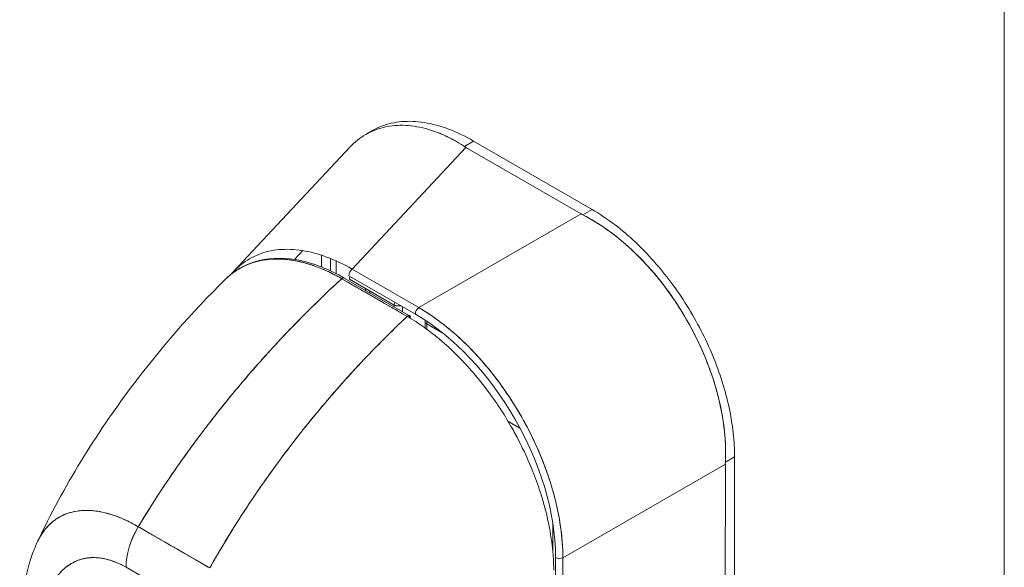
# Model space of a CAD drawing. Header units: inches. Extents: x 16 to 463, y 31 to 294.
# Tile 109 of 110: x 446.98 to 449.38, y 238.87 to 240.2. Entities that reach past the tile are written whole.
import ezdxf

# ---------------------------------------------------------------- set-up
doc = ezdxf.new("R2010")
doc.units = ezdxf.units.IN
doc.header["$LTSCALE"] = 28.571429
doc.header["$MEASUREMENT"] = 0
doc.layers.add('Visible (ANSI)', color=7, linetype='Continuous', lineweight=5)
doc.layers.add('Visible Narrow (ANSI)', color=7, linetype='Continuous', lineweight=5)

msp = doc.modelspace()

# ---------------------------------------------------------------- linework, layer by layer
at = {"layer": 'Visible (ANSI)'}
for p, q in [((447.8235, 239.922), (447.8395, 239.9312)), ((448.0641, 239.8927), (448.0865, 239.9057)), ((448.0865, 239.9057), (448.0641, 239.8927)), ((448.0865, 239.9057), (448.3758, 239.7386)), ((447.5007, 239.5873), (447.7842, 239.8906)), ((448.0679, 239.8904), (447.7902, 239.5932)), ((447.7902, 239.5932), (448.0679, 239.8904)), ((448.3493, 239.728), (448.0679, 239.8904)), ((448.0679, 239.8904), (448.3493, 239.728)), ((448.3758, 239.7386), (448.3534, 239.7257)), ((448.3534, 239.7257), (448.3758, 239.7386)), ((447.9526, 239.4995), (448.3493, 239.728)), ((448.3493, 239.728), (447.9526, 239.4995)), ((447.6496, 239.6167), (447.6699, 239.6383)), ((447.7149, 239.6272), (447.7149, 239.5985)), ((447.7374, 239.5889), (447.7375, 239.619)), ((447.751, 239.5823), (447.751, 239.6132)), ((447.7374, 239.5843), (447.7374, 239.5843)), ((447.7902, 239.5932), (447.9526, 239.4995)), ((447.9526, 239.4995), (447.7902, 239.5932)), ((447.9246, 239.4778), (447.7648, 239.5698)), ((447.9305, 239.4795), (447.7708, 239.5715)), ((447.9444, 239.4834), (447.782, 239.5772)), ((447.7836, 239.5688), (447.8929, 239.5056)), ((447.823, 239.5743), (447.823, 239.5743)), ((447.823, 239.5743), (447.823, 239.5743)), ((447.8329, 239.5686), (447.8329, 239.5686)), ((447.823, 239.5414), (447.823, 239.546)), ((447.823, 239.546), (447.823, 239.5414)), ((447.8329, 239.5357), (447.8329, 239.5403)), ((447.8929, 239.5056), (447.8929, 239.5012)), ((447.8929, 239.496), (447.8929, 239.496)), ((447.9128, 239.4897), (447.9128, 239.5017)), ((447.9128, 239.4846), (447.9128, 239.4846)), ((447.9263, 239.4791), (447.9323, 239.4756)), ((447.9683, 239.4654), (447.9683, 239.4495)), ((447.9724, 239.4465), (447.9725, 239.4597)), ((447.9725, 239.4597), (447.9725, 239.4597)), ((447.9725, 239.4597), (448.0117, 239.4371)), ((448.0083, 239.462), (448.0083, 239.462)), ((448.1705, 239.2222), (448.1998, 239.2054)), ((448.7239, 239.1347), (448.7014, 239.1218)), ((448.7014, 239.1218), (448.7239, 239.1347)), ((448.7239, 239.1347), (448.7232, 238.5084)), ((448.3047, 238.8887), (448.7013, 239.1172)), ((448.7013, 239.1172), (448.3047, 238.8887)), ((448.6781, 239.1038), (448.6781, 239.1038)), ((448.6781, 239.1038), (448.6781, 239.1038)), ((448.688, 239.1095), (448.688, 239.1095)), ((448.7006, 238.4962), (448.7013, 239.1172)), ((448.7013, 239.1172), (448.7006, 238.4962)), ((448.606, 239.0623), (448.606, 239.0623)), ((447.2677, 238.9645), (447.4426, 238.8638)), ((448.2803, 238.9705), (448.2803, 238.9013)), ((448.3002, 238.955), (448.3002, 238.955)), ((448.2861, 238.349), (448.2867, 238.8896)), ((448.3047, 238.8887), (448.3041, 238.3481)), ((448.3041, 238.3481), (448.3047, 238.8887)), ((447.4129, 238.7647), (447.238, 238.8654)), ((447.4342, 238.8686), (447.4342, 238.8686)), ((447.4383, 238.8663), (447.4383, 238.8663))]:
    msp.add_line(p, q, dxfattribs=at)
msp.add_arc((447.9824, 239.4654), 0.0141, 167.5837, 179.9339, dxfattribs=at)
for centre, major_axis, ratio, start_param, end_param in [((448.1331, 239.9279), (0.0921, -0.0001), 0.576602, 3.866357, 3.927433), ((448.1331, 239.9279), (0.0921, -0.0001), 0.576597, 3.866362, 3.927445), ((448.4144, 239.7655), (0.0921, -0.0001), 0.576597, 3.927807, 3.988889), ((448.4144, 239.7655), (0.0921, -0.0001), 0.576603, 3.927803, 3.988886), ((447.7919, 239.5829), (0.007, 0.0122), 0.577359, 0.958636, 2.354899), ((447.7665, 239.5642), (0.00421, 0.00731), 0.578078, 0.000232, 1.078906), ((447.7665, 239.5642), (0.00421, 0.00731), 0.578094, 0, 1.078982), ((447.7935, 239.5745), (0.007, 0.0122), 0.577359, 1.815686, 2.354899), ((447.9029, 239.5113), (0.007, 0.0122), 0.577359, 1.815686, 2.354899), ((447.9029, 239.5113), (-0.007, -0.0122), 0.577359, 4.957279, 5.496492), ((447.9029, 239.5113), (0.0141, 0), 0.576597, 3.927626, 5.147972), ((447.9544, 239.4892), (0.007, 0.0122), 0.577359, 0.958636, 2.354898), ((447.9544, 239.4892), (-0.007, -0.0122), 0.577359, 4.100228, 5.496492), ((447.9263, 239.4722), (0.00421, 0.00731), 0.578094, 5.495518, 7.362175), ((447.9333, 239.0813), (-0.2456, 0.4265), 0.595799, 3.942777, 5.483405), ((447.9824, 239.4654), (-0.0141, 0), 0.576597, 6.283155, 7.069219), ((447.9824, 239.4654), (-0.007, -0.0122), 0.577359, 5.046555, 5.496492), ((447.9824, 239.4654), (0.007, 0.0122), 0.577359, 1.904962, 2.354899), ((448.7664, 239.1547), (-0.0461, -0.0798), 0.577359, 5.435228, 5.496311), ((448.7664, 239.1547), (-0.0461, -0.0798), 0.577364, 5.435232, 5.496315), ((447.3374, 238.9227), (-0.0702, -0.1218), 0.578009, 4.702277, 5.495927), ((447.3374, 238.9227), (0.0702, 0.1218), 0.578093, 1.560792, 2.354519), ((448.2322, 238.9537), (0.1599, -0.2777), 0.578093, 1.277812, 1.277814), ((448.5026, 239.1106), (0.1558, -0.2706), 0.578093, 5.016451, 5.016453), ((448.5086, 239.114), (-0.1516, 0.2632), 0.578093, 1.883579, 1.883581), ((447.3652, 238.9329), (-0.0422, 0), 0.575871, 1.559135, 1.56203), ((447.3652, 238.9329), (0.0422, 0), 0.575862, 4.70073, 4.703625), ((447.3652, 238.9096), (-0.0422, 0), 0.575862, 2.318707, 2.319479), ((447.3652, 238.9096), (0.0422, 0), 0.575861, 5.460302, 5.461074), ((448.2966, 238.8953), (0.0141, 0), 0.576597, 3.927626, 5.323889), ((448.2966, 238.8953), (-0.0141, 0), 0.576597, 0.786034, 2.182297)]:
    msp.add_ellipse(centre, major_axis=major_axis, ratio=ratio, start_param=start_param, end_param=end_param, dxfattribs=at)
for points, knots in [([(447.7842, 239.8906), (447.7901, 239.8969), (447.7964, 239.9027), (447.8029, 239.9079), (447.8159, 239.9183), (447.8302, 239.9266), (447.8456, 239.9326), (447.8609, 239.9385), (447.8774, 239.9423), (447.8946, 239.9436), (447.9118, 239.945), (447.9299, 239.9441), (447.9485, 239.9408), (447.9671, 239.9375), (447.9863, 239.9318), (448.0057, 239.9238), (448.025, 239.9158), (448.0446, 239.9054), (448.0641, 239.8927)], [0.388457, 0.388457, 0.388457, 0.388457, 0.4444444, 0.4444444, 0.4444444, 0.5555556, 0.5555556, 0.5555556, 0.6666667, 0.6666667, 0.6666667, 0.7777778, 0.7777778, 0.7777778, 0.8888889, 0.8888889, 0.8888889, 1, 1, 1, 1]), ([(448.0641, 239.8927), (448.0447, 239.9053), (448.0252, 239.9157), (448.0058, 239.9237), (447.9864, 239.9318), (447.9671, 239.9375), (447.9484, 239.9408), (447.9484, 239.9408), (447.9484, 239.9408), (447.9483, 239.9408), (447.9298, 239.9441), (447.9117, 239.945), (447.8946, 239.9436), (447.8945, 239.9436), (447.8945, 239.9436), (447.8944, 239.9436), (447.8773, 239.9422), (447.8609, 239.9385), (447.8457, 239.9326), (447.8456, 239.9326), (447.8456, 239.9326), (447.8455, 239.9325), (447.8302, 239.9266), (447.8159, 239.9183), (447.803, 239.908), (447.8029, 239.9079), (447.8029, 239.9079), (447.8028, 239.9078), (447.7963, 239.9026), (447.7901, 239.8969), (447.7842, 239.8906)], [0, 0, 0, 0, 0.1108364, 0.1108364, 0.1108364, 0.2222222, 0.2222222, 0.2222222, 0.2223767, 0.2223767, 0.2223767, 0.3330931, 0.3330931, 0.3330931, 0.3333333, 0.3333333, 0.3333333, 0.4440371, 0.4440371, 0.4440371, 0.4444444, 0.4444444, 0.4444444, 0.5555556, 0.5555556, 0.5555556, 0.5559572, 0.5559572, 0.5559572, 0.6117136, 0.6117136, 0.6117136, 0.6117136]), ([(447.8395, 239.9312), (447.8466, 239.9353), (447.854, 239.9388), (447.8617, 239.9418), (447.8771, 239.9478), (447.8937, 239.9516), (447.9111, 239.9531), (447.9286, 239.9547), (447.9469, 239.9539), (447.9659, 239.9509), (447.9852, 239.9479), (448.0051, 239.9425), (448.0253, 239.9349), (448.0455, 239.9273), (448.066, 239.9175), (448.0865, 239.9057)], [0.5004143, 0.5004143, 0.5004143, 0.5004143, 0.5552985, 0.5552985, 0.5552985, 0.6652244, 0.6652244, 0.6652244, 0.7756204, 0.7756204, 0.7756204, 0.8877415, 0.8877415, 0.8877415, 1, 1, 1, 1]), ([(448.3758, 239.7386), (448.3946, 239.7278), (448.4135, 239.7151), (448.4321, 239.701), (448.449, 239.6881), (448.4656, 239.674), (448.4818, 239.6587), (448.4971, 239.6443), (448.5121, 239.6289), (448.5266, 239.6126), (448.541, 239.5964), (448.555, 239.5792), (448.5683, 239.5614), (448.5821, 239.5431), (448.5951, 239.524), (448.6074, 239.5043), (448.6197, 239.4847), (448.6312, 239.4644), (448.6418, 239.4439), (448.6523, 239.4234), (448.662, 239.4025), (448.6707, 239.3815), (448.6793, 239.3605), (448.687, 239.3394), (448.6936, 239.3183), (448.7003, 239.2971), (448.7059, 239.276), (448.7104, 239.2552), (448.7149, 239.2343), (448.7183, 239.2137), (448.7205, 239.1936), (448.7228, 239.1734), (448.7239, 239.1538), (448.7239, 239.1347)], [0, 0, 0, 0, 0.103179, 0.103179, 0.103179, 0.19641, 0.19641, 0.19641, 0.284272, 0.284272, 0.284272, 0.371718, 0.371718, 0.371718, 0.461564, 0.461564, 0.461564, 0.551364, 0.551364, 0.551364, 0.640801, 0.640801, 0.640801, 0.730189, 0.730189, 0.730189, 0.82001, 0.82001, 0.82001, 0.909949, 0.909949, 0.909949, 1, 1, 1, 1]), ([(448.7014, 239.1218), (448.7024, 239.1414), (448.7021, 239.1616), (448.7006, 239.1821), (448.7002, 239.1872), (448.6997, 239.1924), (448.6992, 239.1975), (448.6976, 239.2131), (448.6952, 239.2289), (448.6922, 239.2447), (448.6902, 239.2551), (448.6879, 239.2655), (448.6854, 239.2759), (448.6827, 239.2868), (448.6798, 239.2976), (448.6766, 239.3085), (448.672, 239.324), (448.6668, 239.3394), (448.661, 239.3548), (448.6588, 239.3606), (448.6566, 239.3663), (448.6543, 239.3721), (448.6461, 239.3924), (448.637, 239.4124), (448.6271, 239.4321), (448.6266, 239.433), (448.6262, 239.4338), (448.6258, 239.4346), (448.6152, 239.4553), (448.6038, 239.4755), (448.5914, 239.4951), (448.5892, 239.4987), (448.5869, 239.5023), (448.5846, 239.5058), (448.5743, 239.5217), (448.5634, 239.5371), (448.5521, 239.552), (448.5464, 239.5595), (448.5406, 239.5668), (448.5347, 239.574), (448.5266, 239.5839), (448.5182, 239.5935), (448.5097, 239.6029), (448.4996, 239.6139), (448.4892, 239.6245), (448.4786, 239.6347), (448.4738, 239.6393), (448.4688, 239.6439), (448.4639, 239.6484), (448.4489, 239.6619), (448.4335, 239.6744), (448.4177, 239.6859), (448.416, 239.6872), (448.4142, 239.6884), (448.4125, 239.6896), (448.3932, 239.7034), (448.3733, 239.7154), (448.3534, 239.7257)], [0, 0, 0, 0, 0.088873, 0.088873, 0.088873, 0.111111, 0.111111, 0.111111, 0.178162, 0.178162, 0.178162, 0.222222, 0.222222, 0.222222, 0.267931, 0.267931, 0.267931, 0.333333, 0.333333, 0.333333, 0.357816, 0.357816, 0.357816, 0.444444, 0.444444, 0.444444, 0.448135, 0.448135, 0.448135, 0.538943, 0.538943, 0.538943, 0.555556, 0.555556, 0.555556, 0.629644, 0.629644, 0.629644, 0.666667, 0.666667, 0.666667, 0.717569, 0.717569, 0.717569, 0.777778, 0.777778, 0.777778, 0.805438, 0.805438, 0.805438, 0.888889, 0.888889, 0.888889, 0.898091, 0.898091, 0.898091, 1, 1, 1, 1]), ([(448.3534, 239.7257), (448.3753, 239.7145), (448.3968, 239.7011), (448.4178, 239.6858), (448.4387, 239.6706), (448.4591, 239.6534), (448.4786, 239.6347), (448.4982, 239.616), (448.5169, 239.5957), (448.5346, 239.5741), (448.5523, 239.5526), (448.569, 239.5297), (448.5845, 239.5059), (448.6, 239.4821), (448.6142, 239.4574), (448.6271, 239.4321), (448.6399, 239.4068), (448.6513, 239.3809), (448.661, 239.3547), (448.6708, 239.3286), (448.679, 239.3022), (448.6854, 239.2759), (448.6918, 239.2496), (448.6965, 239.2234), (448.6992, 239.1976), (448.7019, 239.1718), (448.7027, 239.1464), (448.7014, 239.1218)], [0, 0, 0, 0, 0.111111, 0.111111, 0.111111, 0.222222, 0.222222, 0.222222, 0.333333, 0.333333, 0.333333, 0.444444, 0.444444, 0.444444, 0.555556, 0.555556, 0.555556, 0.666667, 0.666667, 0.666667, 0.777778, 0.777778, 0.777778, 0.888889, 0.888889, 0.888889, 1, 1, 1, 1]), ([(447.7902, 239.5932), (447.7692, 239.6053), (447.7483, 239.6151), (447.7278, 239.6227), (447.7073, 239.6303), (447.6872, 239.6356), (447.6678, 239.6386), (447.6485, 239.6416), (447.6298, 239.6423), (447.6121, 239.6407), (447.5944, 239.6391), (447.5777, 239.6353), (447.5621, 239.6292), (447.5465, 239.6231), (447.5321, 239.6147), (447.5191, 239.6043), (447.5107, 239.5976), (447.5029, 239.59), (447.4956, 239.5816)], [0, 0, 0, 0, 0.1111111, 0.1111111, 0.1111111, 0.2222222, 0.2222222, 0.2222222, 0.3333333, 0.3333333, 0.3333333, 0.4444444, 0.4444444, 0.4444444, 0.5555556, 0.5555556, 0.5555556, 0.6268921, 0.6268921, 0.6268921, 0.6268921]), ([(447.4797, 239.5676), (447.5028, 239.5905), (447.5314, 239.6065), (447.594, 239.6217), (447.6285, 239.6216), (447.6986, 239.6066), (447.7349, 239.5921), (447.7707, 239.5715)], [0, 0, 0, 0, 0.569168, 0.569168, 1.123731, 1.123731, 1.660588, 1.660588, 1.660588, 1.660588]), ([(447.4797, 239.5676), (447.4811, 239.569), (447.4825, 239.5703), (447.4839, 239.5716), (447.4876, 239.5751), (447.4914, 239.5783), (447.4954, 239.5814), (447.5011, 239.5859), (447.5071, 239.5899), (447.5131, 239.5934), (447.5215, 239.5984), (447.5301, 239.6025), (447.5387, 239.6058), (447.5411, 239.6067), (447.5435, 239.6076), (447.5459, 239.6084), (447.5578, 239.6123), (447.5695, 239.6148), (447.5811, 239.6163), (447.5816, 239.6163), (447.582, 239.6164), (447.5825, 239.6164), (447.5943, 239.6178), (447.6059, 239.6181), (447.6173, 239.6176), (447.6198, 239.6175), (447.6223, 239.6173), (447.6247, 239.6171), (447.6344, 239.6164), (447.6438, 239.615), (447.6531, 239.6133), (447.6569, 239.6125), (447.6607, 239.6117), (447.6645, 239.6108), (447.6721, 239.609), (447.6796, 239.6069), (447.6869, 239.6046), (447.6918, 239.6031), (447.6966, 239.6015), (447.7012, 239.5998), (447.7068, 239.5977), (447.7122, 239.5956), (447.7175, 239.5934), (447.7234, 239.5909), (447.7291, 239.5883), (447.7348, 239.5856), (447.7378, 239.5842), (447.7409, 239.5827), (447.7438, 239.5812), (447.7514, 239.5773), (447.7585, 239.5734), (447.7648, 239.5698)], [0.328246, 0.328246, 0.328246, 0.328246, 0.3378724, 0.3378724, 0.3378724, 0.3636364, 0.3636364, 0.3636364, 0.4015229, 0.4015229, 0.4015229, 0.4545455, 0.4545455, 0.4545455, 0.4693394, 0.4693394, 0.4693394, 0.5426566, 0.5426566, 0.5426566, 0.5454545, 0.5454545, 0.5454545, 0.6201601, 0.6201601, 0.6201601, 0.6363636, 0.6363636, 0.6363636, 0.7005689, 0.7005689, 0.7005689, 0.7272727, 0.7272727, 0.7272727, 0.7817474, 0.7817474, 0.7817474, 0.8181818, 0.8181818, 0.8181818, 0.861421, 0.861421, 0.861421, 0.9090909, 0.9090909, 0.9090909, 0.9347795, 0.9347795, 0.9347795, 1, 1, 1, 1]), ([(447.7648, 239.5698), (447.7638, 239.5703), (447.7629, 239.5709), (447.7619, 239.5714), (447.7608, 239.5721), (447.7597, 239.5727), (447.7586, 239.5733), (447.7574, 239.574), (447.7562, 239.5747), (447.7549, 239.5753), (447.7536, 239.5761), (447.7522, 239.5768), (447.7509, 239.5775), (447.7495, 239.5783), (447.7481, 239.579), (447.7466, 239.5797), (447.7451, 239.5805), (447.7436, 239.5813), (447.7421, 239.582), (447.7405, 239.5828), (447.7389, 239.5836), (447.7373, 239.5844), (447.7355, 239.5853), (447.7337, 239.5861), (447.732, 239.587), (447.73, 239.5879), (447.728, 239.5888), (447.7261, 239.5897), (447.7238, 239.5907), (447.7216, 239.5916), (447.7194, 239.5926), (447.7169, 239.5937), (447.7143, 239.5947), (447.7118, 239.5957), (447.7089, 239.5969), (447.706, 239.598), (447.7032, 239.5991), (447.7006, 239.6), (447.6981, 239.6009), (447.6956, 239.6018), (447.6949, 239.602), (447.6942, 239.6022), (447.6936, 239.6025), (447.6901, 239.6037), (447.6866, 239.6048), (447.6831, 239.6058), (447.6794, 239.6069), (447.6756, 239.608), (447.6719, 239.609), (447.6679, 239.61), (447.6639, 239.611), (447.6599, 239.6119), (447.6556, 239.6128), (447.6513, 239.6136), (447.647, 239.6143), (447.6424, 239.6151), (447.6378, 239.6158), (447.6332, 239.6163), (447.6318, 239.6165), (447.6304, 239.6166), (447.6291, 239.6167), (447.6255, 239.6171), (447.6219, 239.6173), (447.6183, 239.6175), (447.613, 239.6178), (447.6076, 239.6179), (447.6024, 239.6178), (447.5966, 239.6177), (447.5909, 239.6173), (447.5853, 239.6167), (447.5793, 239.6161), (447.5734, 239.6152), (447.5676, 239.6141), (447.5675, 239.614), (447.5673, 239.614), (447.5671, 239.614), (447.5606, 239.6127), (447.5543, 239.611), (447.5481, 239.6091), (447.5413, 239.6069), (447.5347, 239.6043), (447.5283, 239.6014), (447.5233, 239.5991), (447.5185, 239.5966), (447.5138, 239.5938), (447.5118, 239.5927), (447.5098, 239.5914), (447.5078, 239.5902), (447.5005, 239.5855), (447.4936, 239.5803), (447.487, 239.5745), (447.4845, 239.5723), (447.4821, 239.57), (447.4797, 239.5676)], [0, 0, 0, 0, 0.0051535, 0.0051535, 0.0051535, 0.011125, 0.011125, 0.011125, 0.0177599, 0.0177599, 0.0177599, 0.024968, 0.024968, 0.024968, 0.0326646, 0.0326646, 0.0326646, 0.0407909, 0.0407909, 0.0407909, 0.0494929, 0.0494929, 0.0494929, 0.0590435, 0.0590435, 0.0590435, 0.0697173, 0.0697173, 0.0697173, 0.0817898, 0.0817898, 0.0817898, 0.0955416, 0.0955416, 0.0955416, 0.1112568, 0.1112568, 0.1112568, 0.125, 0.125, 0.125, 0.1288152, 0.1288152, 0.1288152, 0.1479502, 0.1479502, 0.1479502, 0.1687359, 0.1687359, 0.1687359, 0.1911746, 0.1911746, 0.1911746, 0.2155136, 0.2155136, 0.2155136, 0.2420183, 0.2420183, 0.2420183, 0.25, 0.25, 0.25, 0.2709744, 0.2709744, 0.2709744, 0.3027382, 0.3027382, 0.3027382, 0.3376886, 0.3376886, 0.3376886, 0.375, 0.375, 0.375, 0.3761252, 0.3761252, 0.3761252, 0.4181661, 0.4181661, 0.4181661, 0.4642343, 0.4642343, 0.4642343, 0.5, 0.5, 0.5, 0.515243, 0.515243, 0.515243, 0.571952, 0.571952, 0.571952, 0.5933634, 0.5933634, 0.5933634, 0.5933634]), ([(447.0222, 238.9284), (447.0853, 239.0622), (447.1643, 239.1899), (447.3222, 239.4001), (447.3991, 239.4878), (447.4797, 239.5676)], [0, 0, 0, 0, 1.578048, 1.578048, 2.854085, 2.854085, 2.854085, 2.854085]), ([(447.7648, 239.5698), (447.7248, 239.5332), (447.6866, 239.4961), (447.6503, 239.4587), (447.6139, 239.4213), (447.5794, 239.3836), (447.5467, 239.3461), (447.514, 239.3085), (447.4831, 239.271), (447.454, 239.2338), (447.4249, 239.1966), (447.3976, 239.1598), (447.3719, 239.1235), (447.3463, 239.0872), (447.3223, 239.0515), (447.3, 239.0165), (447.2889, 238.999), (447.2781, 238.9816), (447.2677, 238.9645)], [0, 0, 0, 0, 0.181782, 0.181782, 0.181782, 0.363564, 0.363564, 0.363564, 0.545346, 0.545346, 0.545346, 0.727128, 0.727128, 0.727128, 0.90891, 0.90891, 0.90891, 1, 1, 1, 1]), ([(447.2677, 238.9645), (447.2819, 238.9879), (447.2968, 239.0118), (447.3125, 239.0359), (447.3283, 239.0602), (447.3448, 239.0848), (447.3622, 239.1096), (447.3795, 239.1345), (447.3977, 239.1596), (447.4166, 239.185), (447.4356, 239.2103), (447.4554, 239.2359), (447.476, 239.2615), (447.4967, 239.2872), (447.5181, 239.313), (447.5405, 239.3389), (447.5628, 239.3647), (447.586, 239.3906), (447.6101, 239.4164), (447.6341, 239.4423), (447.6591, 239.468), (447.6849, 239.4936), (447.7106, 239.5192), (447.7373, 239.5447), (447.7648, 239.5698)], [0, 0, 0, 0, 0.12462, 0.12462, 0.12462, 0.249674, 0.249674, 0.249674, 0.374729, 0.374729, 0.374729, 0.499784, 0.499784, 0.499784, 0.624839, 0.624839, 0.624839, 0.749894, 0.749894, 0.749894, 0.874949, 0.874949, 0.874949, 1, 1, 1, 1]), ([(447.7648, 239.5698), (447.7806, 239.5607), (447.7929, 239.5536), (447.8026, 239.548), (447.8124, 239.5424), (447.8196, 239.5382), (447.8254, 239.5349), (447.8312, 239.5316), (447.8355, 239.5291), (447.8393, 239.527), (447.843, 239.5248), (447.8463, 239.5229), (447.8501, 239.5207), (447.8539, 239.5185), (447.8582, 239.516), (447.864, 239.5127), (447.8697, 239.5094), (447.877, 239.5052), (447.8867, 239.4996), (447.8965, 239.494), (447.9087, 239.4869), (447.9246, 239.4778)], [0, 0, 0, 0, 0.142857, 0.142857, 0.142857, 0.285714, 0.285714, 0.285714, 0.428571, 0.428571, 0.428571, 0.571429, 0.571429, 0.571429, 0.714286, 0.714286, 0.714286, 0.857143, 0.857143, 0.857143, 1, 1, 1, 1]), ([(447.9088, 239.504), (447.9086, 239.5039), (447.9084, 239.5039), (447.9082, 239.5038), (447.9065, 239.5035), (447.9047, 239.5032), (447.9028, 239.5032), (447.901, 239.5032), (447.8991, 239.5035), (447.8974, 239.5039), (447.8958, 239.5043), (447.8943, 239.5049), (447.8929, 239.5056)], [0.2220476, 0.2220476, 0.2220476, 0.2220476, 0.25, 0.25, 0.25, 0.5, 0.5, 0.5, 0.75, 0.75, 0.75, 1, 1, 1, 1]), ([(447.9526, 239.4995), (447.9574, 239.4967), (447.9622, 239.4938), (447.967, 239.4908), (447.9731, 239.4869), (447.9792, 239.4829), (447.9854, 239.4787), (447.9914, 239.4745), (447.9975, 239.4701), (448.0036, 239.4655), (448.0096, 239.461), (448.0156, 239.4563), (448.0216, 239.4515), (448.0276, 239.4467), (448.0335, 239.4417), (448.0394, 239.4365), (448.0453, 239.4314), (448.0511, 239.4261), (448.0569, 239.4207), (448.0627, 239.4152), (448.0685, 239.4097), (448.0741, 239.404), (448.0785, 239.3996), (448.0829, 239.3951), (448.0872, 239.3905), (448.0885, 239.3892), (448.0897, 239.3879), (448.091, 239.3865), (448.0965, 239.3806), (448.102, 239.3745), (448.1074, 239.3683), (448.1129, 239.3621), (448.1182, 239.3558), (448.1235, 239.3494), (448.1287, 239.343), (448.1339, 239.3365), (448.139, 239.3298), (448.1441, 239.3232), (448.1491, 239.3165), (448.154, 239.3097), (448.159, 239.3029), (448.1638, 239.296), (448.1685, 239.289), (448.1733, 239.282), (448.1779, 239.2749), (448.1825, 239.2678), (448.187, 239.2606), (448.1914, 239.2534), (448.1958, 239.2461), (448.1977, 239.2428), (448.1997, 239.2395), (448.2016, 239.2362), (448.2039, 239.2322), (448.2062, 239.2281), (448.2084, 239.2241), (448.2126, 239.2167), (448.2166, 239.2092), (448.2204, 239.2017), (448.2243, 239.1942), (448.2281, 239.1866), (448.2317, 239.179), (448.2354, 239.1714), (448.2389, 239.1637), (448.2423, 239.156), (448.2457, 239.1484), (448.249, 239.1406), (448.2522, 239.1329), (448.2553, 239.1252), (448.2583, 239.1174), (448.2612, 239.1096), (448.2641, 239.1019), (448.2669, 239.0941), (448.2695, 239.0863), (448.2721, 239.0785), (448.2746, 239.0707), (448.2769, 239.0629), (448.2772, 239.0619), (448.2775, 239.0608), (448.2778, 239.0598), (448.2798, 239.0531), (448.2817, 239.0463), (448.2835, 239.0396), (448.2856, 239.0318), (448.2875, 239.0241), (448.2892, 239.0163), (448.291, 239.0086), (448.2926, 239.0009), (448.2941, 238.9932), (448.2956, 238.9856), (448.2969, 238.9779), (448.298, 238.9703), (448.2992, 238.9627), (448.3002, 238.9552), (448.3011, 238.9477), (448.302, 238.9402), (448.3027, 238.9328), (448.3032, 238.9254), (448.3038, 238.918), (448.3042, 238.9107), (448.3044, 238.9035), (448.3046, 238.8985), (448.3047, 238.8936), (448.3047, 238.8887)], [0, 0, 0, 0, 0.026039, 0.026039, 0.026039, 0.0594, 0.0594, 0.0594, 0.09265, 0.09265, 0.09265, 0.125794, 0.125794, 0.125794, 0.15884, 0.15884, 0.15884, 0.191791, 0.191791, 0.191791, 0.224653, 0.224653, 0.224653, 0.25, 0.25, 0.25, 0.257436, 0.257436, 0.257436, 0.290141, 0.290141, 0.290141, 0.322775, 0.322775, 0.322775, 0.35535, 0.35535, 0.35535, 0.387876, 0.387876, 0.387876, 0.420366, 0.420366, 0.420366, 0.452832, 0.452832, 0.452832, 0.485286, 0.485286, 0.485286, 0.5, 0.5, 0.5, 0.517739, 0.517739, 0.517739, 0.550193, 0.550193, 0.550193, 0.582661, 0.582661, 0.582661, 0.615153, 0.615153, 0.615153, 0.647685, 0.647685, 0.647685, 0.680266, 0.680266, 0.680266, 0.712905, 0.712905, 0.712905, 0.745617, 0.745617, 0.745617, 0.75, 0.75, 0.75, 0.778408, 0.778408, 0.778408, 0.811278, 0.811278, 0.811278, 0.844236, 0.844236, 0.844236, 0.877291, 0.877291, 0.877291, 0.910445, 0.910445, 0.910445, 0.943705, 0.943705, 0.943705, 0.977077, 0.977077, 0.977077, 1, 1, 1, 1]), ([(448.3047, 238.8887), (448.3046, 238.9128), (448.3027, 238.9379), (448.299, 238.9635), (448.2954, 238.9891), (448.29, 239.0153), (448.283, 239.0416), (448.2759, 239.0679), (448.2672, 239.0943), (448.2571, 239.1206), (448.2469, 239.1469), (448.2352, 239.1729), (448.2221, 239.1984), (448.2091, 239.2239), (448.1947, 239.2488), (448.1792, 239.2729), (448.1637, 239.297), (448.147, 239.3201), (448.1294, 239.3421), (448.1118, 239.3641), (448.0932, 239.3848), (448.074, 239.4041), (448.0548, 239.4234), (448.0349, 239.4411), (448.0145, 239.4571), (447.9942, 239.4731), (447.9735, 239.4873), (447.9526, 239.4995)], [0, 0, 0, 0, 0.111111, 0.111111, 0.111111, 0.222222, 0.222222, 0.222222, 0.333333, 0.333333, 0.333333, 0.444444, 0.444444, 0.444444, 0.555556, 0.555556, 0.555556, 0.666667, 0.666667, 0.666667, 0.777778, 0.777778, 0.777778, 0.888889, 0.888889, 0.888889, 1, 1, 1, 1]), ([(447.9246, 239.4778), (447.8975, 239.4524), (447.8714, 239.4266), (447.8462, 239.4007), (447.8209, 239.3748), (447.7965, 239.3487), (447.773, 239.3226), (447.7495, 239.2964), (447.7269, 239.2702), (447.7052, 239.244), (447.6834, 239.2178), (447.6626, 239.1917), (447.6426, 239.1656), (447.6226, 239.1396), (447.6034, 239.1137), (447.5851, 239.088), (447.5668, 239.0622), (447.5493, 239.0367), (447.5327, 239.0114), (447.516, 238.9862), (447.5002, 238.9612), (447.4852, 238.9365), (447.4702, 238.9119), (447.456, 238.8877), (447.4426, 238.8638)], [0, 0, 0, 0, 0.125051, 0.125051, 0.125051, 0.250106, 0.250106, 0.250106, 0.375161, 0.375161, 0.375161, 0.500216, 0.500216, 0.500216, 0.625271, 0.625271, 0.625271, 0.750326, 0.750326, 0.750326, 0.87538, 0.87538, 0.87538, 1, 1, 1, 1]), ([(447.4426, 238.8638), (447.4524, 238.8813), (447.4626, 238.8989), (447.4733, 238.9168), (447.4945, 238.9524), (447.5174, 238.9887), (447.542, 239.0255), (447.5667, 239.0624), (447.5931, 239.0998), (447.6212, 239.1375), (447.6494, 239.1752), (447.6794, 239.2132), (447.7112, 239.2513), (447.7431, 239.2894), (447.7768, 239.3275), (447.8123, 239.3654), (447.8479, 239.4032), (447.8853, 239.4408), (447.9246, 239.4778)], [0, 0, 0, 0, 0.09109, 0.09109, 0.09109, 0.272872, 0.272872, 0.272872, 0.454654, 0.454654, 0.454654, 0.636436, 0.636436, 0.636436, 0.818218, 0.818218, 0.818218, 1, 1, 1, 1]), ([(447.9246, 239.4778), (447.9308, 239.4742), (447.938, 239.4699), (447.9455, 239.465), (447.9485, 239.4631), (447.9515, 239.4611), (447.9546, 239.4591), (447.9602, 239.4552), (447.966, 239.4512), (447.9719, 239.4469), (447.9772, 239.443), (447.9826, 239.4389), (447.9881, 239.4346), (447.9928, 239.4309), (447.9976, 239.427), (448.0025, 239.4229), (448.0098, 239.4168), (448.0173, 239.4102), (448.025, 239.4032), (448.0288, 239.3998), (448.0326, 239.3962), (448.0364, 239.3925), (448.0457, 239.3836), (448.0551, 239.3741), (448.0648, 239.3637), (448.0673, 239.361), (448.0698, 239.3584), (448.0722, 239.3556), (448.0837, 239.343), (448.0953, 239.3293), (448.1072, 239.3143), (448.1077, 239.3137), (448.1081, 239.3131), (448.1086, 239.3125), (448.1202, 239.2977), (448.132, 239.2816), (448.1439, 239.264), (448.1463, 239.2604), (448.1487, 239.2569), (448.1511, 239.2532), (448.1598, 239.24), (448.1685, 239.2259), (448.177, 239.2111), (448.183, 239.2007), (448.189, 239.1899), (448.1948, 239.1787), (448.1987, 239.1711), (448.2026, 239.1634), (448.2064, 239.1555), (448.2154, 239.137), (448.2238, 239.1179), (448.2314, 239.0988), (448.2319, 239.0976), (448.2324, 239.0964), (448.2329, 239.0951), (448.2397, 239.0777), (448.2459, 239.0603), (448.2513, 239.0429), (448.2547, 239.0321), (448.2578, 239.0213), (448.2607, 239.0104), (448.2626, 239.0035), (448.2643, 238.9965), (448.2659, 238.9895), (448.2698, 238.9726), (448.2731, 238.956), (448.2755, 238.9401), (448.2761, 238.9361), (448.2767, 238.9321), (448.2773, 238.9281), (448.2788, 238.917), (448.2799, 238.9063), (448.2807, 238.896), (448.2818, 238.8825), (448.2822, 238.8698), (448.2823, 238.8581)], [0, 0, 0, 0, 0.065233, 0.065233, 0.065233, 0.090909, 0.090909, 0.090909, 0.138606, 0.138606, 0.138606, 0.181818, 0.181818, 0.181818, 0.218295, 0.218295, 0.218295, 0.272727, 0.272727, 0.272727, 0.299488, 0.299488, 0.299488, 0.363636, 0.363636, 0.363636, 0.379913, 0.379913, 0.379913, 0.454545, 0.454545, 0.454545, 0.457429, 0.457429, 0.457429, 0.530754, 0.530754, 0.530754, 0.545455, 0.545455, 0.545455, 0.598649, 0.598649, 0.598649, 0.636364, 0.636364, 0.636364, 0.662242, 0.662242, 0.662242, 0.723318, 0.723318, 0.723318, 0.727273, 0.727273, 0.727273, 0.783303, 0.783303, 0.783303, 0.818182, 0.818182, 0.818182, 0.840721, 0.840721, 0.840721, 0.895221, 0.895221, 0.895221, 0.909091, 0.909091, 0.909091, 0.94822, 0.94822, 0.94822, 1, 1, 1, 1]), ([(447.9725, 239.4597), (447.9711, 239.4605), (447.9702, 239.4613), (447.9695, 239.4623), (447.9688, 239.4632), (447.9684, 239.4643), (447.9683, 239.4654), (447.9683, 239.4654), (447.9683, 239.4654), (447.9683, 239.4654)], [0, 0, 0, 0, 0.25, 0.25, 0.25, 0.5, 0.5, 0.5, 0.5040641, 0.5040641, 0.5040641, 0.5040641]), ([(447.2677, 238.9645), (447.2615, 238.9683), (447.2545, 238.9721), (447.2471, 238.9758), (447.241, 238.9789), (447.2346, 238.9819), (447.2282, 238.9846), (447.2262, 238.9854), (447.2242, 238.9862), (447.2223, 238.987), (447.213, 238.9907), (447.2038, 238.994), (447.1943, 238.9966), (447.1912, 238.9975), (447.1881, 238.9983), (447.185, 238.999), (447.1782, 239.0006), (447.1713, 239.0019), (447.1643, 239.0028), (447.1562, 239.0039), (447.1479, 239.0044), (447.1396, 239.0043), (447.1376, 239.0043), (447.1357, 239.0043), (447.1337, 239.0042), (447.1236, 239.0037), (447.1135, 239.0022), (447.1038, 238.9995), (447.1006, 238.9987), (447.0975, 238.9977), (447.0944, 238.9966), (447.088, 238.9943), (447.0819, 238.9916), (447.076, 238.9882), (447.0725, 238.9863), (447.0692, 238.9842), (447.0659, 238.9819), (447.0621, 238.9792), (447.0583, 238.9762), (447.0548, 238.973), (447.0537, 238.972), (447.0526, 238.971), (447.0515, 238.97), (447.0441, 238.9629), (447.0374, 238.9546), (447.0314, 238.9452), (447.029, 238.9413), (447.0266, 238.9372), (447.0245, 238.9329), (447.0237, 238.9314), (447.023, 238.9299), (447.0222, 238.9284)], [0, 0, 0, 0, 0.060624, 0.060624, 0.060624, 0.1111111, 0.1111111, 0.1111111, 0.1265869, 0.1265869, 0.1265869, 0.1987914, 0.1987914, 0.1987914, 0.2222222, 0.2222222, 0.2222222, 0.273294, 0.273294, 0.273294, 0.3333333, 0.3333333, 0.3333333, 0.3474368, 0.3474368, 0.3474368, 0.4205222, 0.4205222, 0.4205222, 0.4444444, 0.4444444, 0.4444444, 0.4933991, 0.4933991, 0.4933991, 0.5219496, 0.5219496, 0.5219496, 0.5555556, 0.5555556, 0.5555556, 0.5658861, 0.5658861, 0.5658861, 0.6371166, 0.6371166, 0.6371166, 0.6666667, 0.6666667, 0.6666667, 0.6769155, 0.6769155, 0.6769155, 0.6769155]), ([(447.0222, 238.9284), (447.0244, 238.933), (447.0267, 238.9374), (447.0292, 238.9416), (447.0346, 238.9506), (447.0406, 238.9587), (447.0473, 238.9657), (447.0476, 238.966), (447.0479, 238.9664), (447.0482, 238.9667), (447.0548, 238.9736), (447.062, 238.9795), (447.0697, 238.9845), (447.074, 238.9872), (447.0783, 238.9897), (447.0829, 238.9918), (447.0865, 238.9936), (447.0903, 238.9951), (447.0941, 238.9965), (447.1021, 238.9994), (447.1105, 239.0014), (447.1191, 239.0027), (447.1206, 239.003), (447.1222, 239.0032), (447.1238, 239.0034), (447.1303, 239.0041), (447.1369, 239.0044), (447.1436, 239.0043), (447.1514, 239.0042), (447.1593, 239.0036), (447.1674, 239.0024), (447.168, 239.0023), (447.1686, 239.0022), (447.1692, 239.0021), (447.1761, 239.001), (447.1831, 238.9996), (447.1902, 238.9977), (447.1973, 238.9959), (447.2045, 238.9936), (447.2118, 238.991), (447.2137, 238.9903), (447.2156, 238.9896), (447.2176, 238.9889), (447.2223, 238.9871), (447.2271, 238.9851), (447.2319, 238.983), (447.2381, 238.9802), (447.2443, 238.9772), (447.2506, 238.974), (447.2563, 238.971), (447.262, 238.9678), (447.2677, 238.9645)], [0.3353775, 0.3353775, 0.3353775, 0.3353775, 0.3688988, 0.3688988, 0.3688988, 0.4411046, 0.4411046, 0.4411046, 0.4444444, 0.4444444, 0.4444444, 0.5160884, 0.5160884, 0.5160884, 0.5555556, 0.5555556, 0.5555556, 0.5876754, 0.5876754, 0.5876754, 0.6544159, 0.6544159, 0.6544159, 0.6666667, 0.6666667, 0.6666667, 0.7161429, 0.7161429, 0.7161429, 0.7734695, 0.7734695, 0.7734695, 0.7777778, 0.7777778, 0.7777778, 0.8266877, 0.8266877, 0.8266877, 0.8758248, 0.8758248, 0.8758248, 0.8888889, 0.8888889, 0.8888889, 0.9207769, 0.9207769, 0.9207769, 0.9621735, 0.9621735, 0.9621735, 0.999975, 0.999975, 0.999975, 0.999975]), ([(447.4426, 238.8638), (447.4319, 238.8699), (447.4205, 238.8765), (447.4103, 238.8824), (447.4079, 238.8837), (447.4057, 238.8851), (447.4034, 238.8863), (447.3959, 238.8907), (447.3889, 238.8947), (447.382, 238.8987), (447.3808, 238.8994), (447.3796, 238.9001), (447.3785, 238.9007), (447.3729, 238.904), (447.3673, 238.9072), (447.362, 238.9103), (447.3597, 238.9116), (447.3575, 238.9129), (447.3552, 238.9142), (447.3528, 238.9155), (447.3506, 238.9168), (447.3483, 238.9182), (447.343, 238.9212), (447.3374, 238.9244), (447.3318, 238.9276), (447.3306, 238.9283), (447.3295, 238.929), (447.3283, 238.9296), (447.3214, 238.9336), (447.3143, 238.9377), (447.3069, 238.942), (447.3046, 238.9432), (447.3023, 238.9446), (447.3, 238.9459), (447.2897, 238.9518), (447.2784, 238.9584), (447.2677, 238.9645)], [0, 0, 0, 0, 0.166667, 0.166667, 0.166667, 0.20499, 0.20499, 0.20499, 0.333333, 0.333333, 0.333333, 0.354537, 0.354537, 0.354537, 0.456696, 0.456696, 0.456696, 0.5, 0.5, 0.5, 0.543586, 0.543586, 0.543586, 0.645594, 0.645594, 0.645594, 0.666667, 0.666667, 0.666667, 0.795017, 0.795017, 0.795017, 0.833333, 0.833333, 0.833333, 1, 1, 1, 1]), ([(446.9822, 238.6809), (446.9784, 238.7574), (446.9853, 238.8323), (447.0137, 238.9091), (447.0177, 238.9188), (447.0222, 238.9284)], [0, 0, 0, 0, 0.923735, 0.923735, 1.060379, 1.060379, 1.060379, 1.060379]), ([(447.3329, 238.9269), (447.3329, 238.927), (447.3329, 238.927), (447.3329, 238.927), (447.3329, 238.927), (447.3329, 238.927), (447.3329, 238.927)], [0.397607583, 0.397607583, 0.397607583, 0.397607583, 0.4, 0.4, 0.4, 0.400305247, 0.400305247, 0.400305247, 0.400305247]), ([(447.238, 238.8654), (447.2252, 238.8728), (447.2125, 238.8785), (447.1998, 238.8825), (447.1871, 238.8864), (447.1743, 238.8887), (447.1618, 238.8891), (447.1493, 238.8894), (447.137, 238.8878), (447.1252, 238.884), (447.1134, 238.8802), (447.102, 238.8742), (447.0914, 238.8658), (447.0807, 238.8574), (447.0708, 238.8465), (447.062, 238.8329), (447.0532, 238.8193), (447.0454, 238.8029), (447.0391, 238.7835), (447.0329, 238.7642), (447.028, 238.7418), (447.0253, 238.7163), (447.0226, 238.6908), (447.022, 238.6623), (447.0232, 238.6307)], [0, 0, 0, 0, 0.125, 0.125, 0.125, 0.25, 0.25, 0.25, 0.375, 0.375, 0.375, 0.5, 0.5, 0.5, 0.625, 0.625, 0.625, 0.75, 0.75, 0.75, 0.875, 0.875, 0.875, 1, 1, 1, 1]), ([(447.238, 238.8654), (447.2339, 238.8678), (447.2298, 238.87), (447.2258, 238.872), (447.2213, 238.8742), (447.2168, 238.8762), (447.2124, 238.878), (447.2075, 238.8799), (447.2027, 238.8816), (447.1978, 238.883), (447.1925, 238.8846), (447.1873, 238.8859), (447.1821, 238.8869), (447.1763, 238.8879), (447.1707, 238.8886), (447.1652, 238.8889), (447.1591, 238.8892), (447.1532, 238.8891), (447.1474, 238.8885), (447.1452, 238.8883), (447.143, 238.888), (447.1409, 238.8877), (447.1368, 238.8871), (447.1327, 238.8862), (447.1288, 238.8851), (447.1221, 238.8832), (447.1157, 238.8807), (447.1096, 238.8775), (447.1027, 238.874), (447.0963, 238.8698), (447.0903, 238.8649), (447.0837, 238.8595), (447.0775, 238.8533), (447.0719, 238.8465), (447.0709, 238.8453), (447.0699, 238.844), (447.069, 238.8428), (447.0644, 238.8368), (447.0602, 238.8304), (447.0564, 238.8236), (447.0521, 238.816), (447.0482, 238.8078), (447.0448, 238.7993), (447.0417, 238.7915), (447.0389, 238.7833), (447.0365, 238.7748), (447.0343, 238.7671), (447.0323, 238.7591), (447.0307, 238.7509), (447.0306, 238.7508), (447.0306, 238.7507), (447.0306, 238.7507), (447.0291, 238.7433), (447.0278, 238.7357), (447.0267, 238.7279), (447.0258, 238.7207), (447.0249, 238.7134), (447.0243, 238.706), (447.0237, 238.6991), (447.0233, 238.6922), (447.0229, 238.6852), (447.0227, 238.6788), (447.0225, 238.6723), (447.0225, 238.6657), (447.0224, 238.6597), (447.0225, 238.6536), (447.0226, 238.6475), (447.0228, 238.6419), (447.023, 238.6363), (447.0232, 238.6307)], [0, 0, 0, 0, 0.029834, 0.029834, 0.029834, 0.0628, 0.0628, 0.0628, 0.098961, 0.098961, 0.098961, 0.138922, 0.138922, 0.138922, 0.182924, 0.182924, 0.182924, 0.2315, 0.2315, 0.2315, 0.25, 0.25, 0.25, 0.285426, 0.285426, 0.285426, 0.34571, 0.34571, 0.34571, 0.413032, 0.413032, 0.413032, 0.486895, 0.486895, 0.486895, 0.5, 0.5, 0.5, 0.561624, 0.561624, 0.561624, 0.630381, 0.630381, 0.630381, 0.692757, 0.692757, 0.692757, 0.749381, 0.749381, 0.749381, 0.75, 0.75, 0.75, 0.800969, 0.800969, 0.800969, 0.848199, 0.848199, 0.848199, 0.891486, 0.891486, 0.891486, 0.931106, 0.931106, 0.931106, 0.967268, 0.967268, 0.967268, 1, 1, 1, 1])]:
    msp.add_open_spline(points, degree=3, knots=knots, dxfattribs=at)
for points in [[(447.8316, 239.9263), (447.8316, 239.9263), (447.8316, 239.9264), (447.8316, 239.9264)], [(447.6896, 239.6038), (447.6896, 239.6038), (447.6897, 239.6038), (447.6897, 239.6038)], [(447.4104, 239.1766), (447.4104, 239.1766), (447.4104, 239.1766), (447.4104, 239.1766)], [(447.4226, 239.1929), (447.4226, 239.1929), (447.4226, 239.1929), (447.4226, 239.1929)], [(447.1429, 239.0043), (447.1429, 239.0043), (447.1429, 239.0043), (447.1429, 239.0043)], [(447.395, 238.8912), (447.395, 238.8912), (447.395, 238.8912), (447.395, 238.8912)], [(447.4115, 238.8817), (447.4115, 238.8817), (447.4115, 238.8817), (447.4115, 238.8817)], [(447.4239, 238.8745), (447.4239, 238.8745), (447.4239, 238.8745), (447.4239, 238.8745)]]:
    msp.add_open_spline(points, degree=3, dxfattribs=at)
at = {"layer": 'Visible Narrow (ANSI)'}
msp.add_line((449.3824, 214.9499), (449.3824, 261.6304), dxfattribs=at)

doc.saveas('drawing.dxf')
